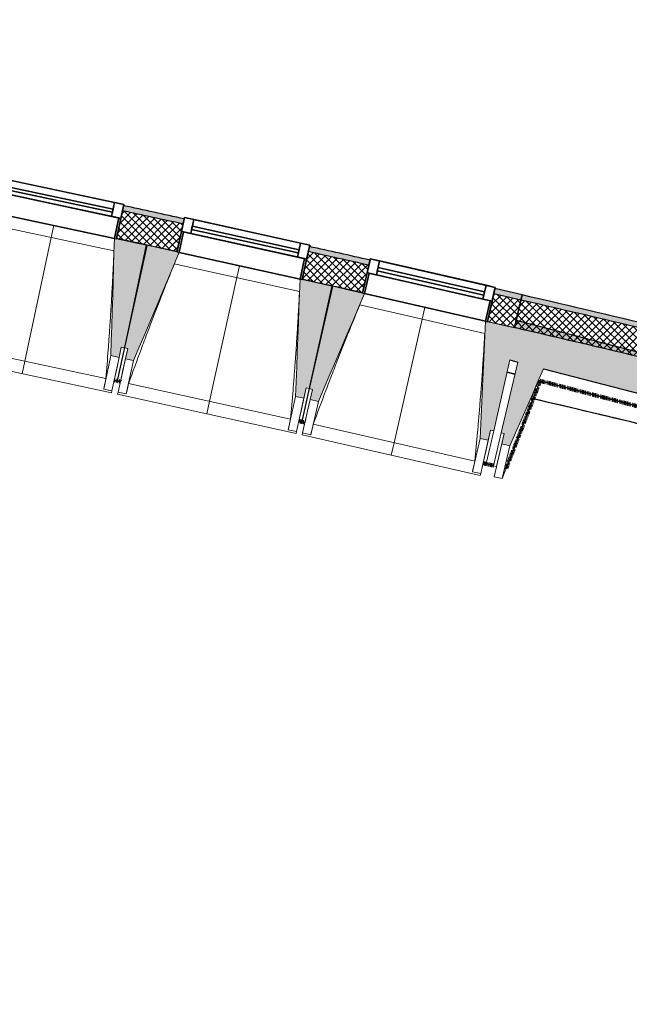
# Model space of a CAD drawing. Header units: centimetres. Extents: x -2631 to 3067, y -3659 to 381.
# Tile 55 of 149: x 468 to 758, y -3568 to -3100. Entities that reach past the tile are written whole.
import ezdxf

# ---------------------------------------------------------------- set-up
doc = ezdxf.new("R2010")
doc.units = ezdxf.units.CM
doc.linetypes.add('Tiret_2_', pattern=[0.25, 0.125, -0.125])
for name, color, linetype, lineweight in [('0-1', 7, 'Continuous', 5), ('ANNOTATIONS-1', 7, 'Continuous', 25), ('HACHURE_C-3', 7, 'Continuous', 18), ('MENUISERIES', 7, 'Continuous', 18), ('MENUISERIES-1', 7, 'Continuous', 25), ('MUR', 7, 'Continuous', 25), ('MUR_C', 7, 'Continuous', 25), ('OSSATURE', 7, 'Continuous', 18), ('OSSATURE_C', 7, 'Continuous', 18), ('SOL', 7, 'Continuous', 25), ('Z', 7, 'Continuous', 18)]:
    doc.layers.add(name, color=color, linetype=linetype, lineweight=lineweight)
doc.layers.add('A-ANNO-NPLT', color=7, linetype='Continuous', lineweight=25, plot=False)
for name, color, linetype, lineweight, true_color in [('A-GLAZ-GLAS', 7, 'Continuous', 25, 0x5c63b1), ('ANNOTATIONS-3', 4, 'Tiret_2_', 100, 0x00ffff), ('HACHURE_C-2', 7, 'Continuous', 5, 0xdadada), ('HACHURE_C-4', 7, 'Continuous', 25, 0x787878), ('MENUISERIES-2', 7, 'Continuous', 25, 0x5c63b1), ('OSSATURE-1', 7, 'Continuous', 5, 0x787878), ('OSSATURE-2', 5, 'Continuous', 25, 0x0000ff)]:
    doc.layers.add(name, color=color, linetype=linetype, lineweight=lineweight, true_color=true_color)
pattern_1 = [(45, (0, 0), (-1.767767, 1.767767), []), (135, (0, 0), (-1.767767, -1.767767), [])]

# ---------------------------------------------------------------- blocks, each defined once
blk = doc.blocks.new('XXX_VIDE FENETRE - 590-389517-2021_015_1114_DCE_1_50_Sols')
at = {"layer": 'A-ANNO-NPLT'}
for p, q in [((-30.51, 0), (-30.51, -10)), ((-29.51, 0), (-30.51, 0)), ((-29.51, -10), (-29.51, 0)), ((30.51, 0), (29.51, 0)), ((29.51, 0), (29.51, -10)), ((30.51, -10), (30.51, 0)), ((-30.51, -10), (-29.51, -10)), ((-26.01, -10), (-30.51, -10)), ((-30.51, -10), (-30.51, -16.75)), ((-26.01, -16.75), (-26.01, -10)), ((26.01, -10), (26.01, -16.75)), ((30.51, -10), (26.01, -10)), ((29.51, -10), (30.51, -10)), ((30.51, -16.75), (30.51, -10)), ((-30.51, -16.75), (-26.01, -16.75)), ((26.01, -16.75), (30.51, -16.75))]:
    blk.add_line(p, q, dxfattribs=at)
at = {"layer": 'A-GLAZ-GLAS'}
for p, q in [((26.01, -12), (-26.01, -12)), ((-26.01, -12), (-26.01, -13.5)), ((-26.01, -13.5), (26.01, -13.5)), ((26.01, -13.5), (26.01, -12))]:
    blk.add_line(p, q, dxfattribs=at)
at = {"layer": 'MENUISERIES-1'}
for p, q in [((-29.51, 0), (29.51, 0)), ((29.51, 0), (-29.51, 0)), ((-30.51, -10), (-30.51, -0.07)), ((-29.51, -0.07), (-29.51, -10)), ((29.51, -10), (29.51, -0.07)), ((30.51, -0.07), (30.51, -10)), ((30.51, -10), (-30.51, -10)), ((-30.51, -16.75), (-30.51, -10)), ((-30.51, -10), (30.51, -10)), ((-29.51, -10), (29.51, -10)), ((-26.01, -10), (-26.01, -16.75)), ((26.01, -10), (-26.01, -10)), ((26.01, -16.75), (26.01, -10)), ((30.51, -10), (30.51, -16.75)), ((30.51, -16.75), (-30.51, -16.75)), ((-26.01, -16.75), (26.01, -16.75))]:
    blk.add_line(p, q, dxfattribs=at)
at = {"layer": 'MENUISERIES-2'}
for p, q in [((-26.01, -13.5), (-26.01, -12)), ((-26.01, -12), (26.01, -12)), ((26.01, -13.5), (-26.01, -13.5)), ((26.01, -12), (26.01, -13.5))]:
    blk.add_line(p, q, dxfattribs=at)
blk = doc.blocks.new('B02_ARC_rvt-1-2021_015_1114_DCE_1_50_Sols')
at = {"layer": 'HACHURE_C-2'}
h = blk.add_hatch(color=256, dxfattribs=at)
h.paths.add_polyline_path([(706.74, -3233), (707.31, -3230.56), (694.42, -3227.58), (693.86, -3230.02), (700.86, -3231.63)])
h.paths.add_polyline_path([(634.37, -3216.43), (634.93, -3213.99), (606.08, -3207.51), (605.54, -3209.95), (633.56, -3216.25)])
h.paths.add_polyline_path([(545.95, -3196.79), (546.49, -3194.35), (517.59, -3188.08), (517.07, -3190.52), (545.17, -3196.62)])
h.paths.add_polyline_path([(457.39, -3177.79), (457.92, -3175.35), (428.97, -3169.28), (428.47, -3171.73), (456.63, -3177.63)])
h.paths.add_polyline_path([(368.7, -3159.43), (369.2, -3156.98), (357.61, -3154.63), (357.13, -3157.09), (367.83, -3159.26)])
h.paths.add_polyline_path([(347.13, -3155.07), (347.61, -3152.62), (340.22, -3151.13), (339.73, -3153.58), (347, -3155.04)])
h.paths.add_polyline_path([(279.88, -3141.71), (280.36, -3139.26), (251.22, -3133.59), (250.77, -3136.05), (279.16, -3141.57)])
h.paths.add_polyline_path([(190.83, -3124.61), (191.28, -3122.15), (162.33, -3116.73), (161.88, -3119.19), (190.13, -3124.48)])
h.paths.add_polyline_path([(101.86, -3108.18), (102.31, -3105.73), (73.21, -3100.5), (72.77, -3102.96), (101.78, -3108.17)])
h.paths.add_polyline_path([(12.68, -3092.38), (13.11, -3089.92), (2.22, -3088.04), (1.8, -3090.5), (12.04, -3092.27)])
h.paths.add_polyline_path([(-5.1, -3089.31), (-4.68, -3086.85), (-16.03, -3084.9), (-16.45, -3087.37), (-5.29, -3089.28)])
h.paths.add_polyline_path([(-76.62, -3077.22), (-76.2, -3074.76), (-105.38, -3069.95), (-105.78, -3072.42), (-77.23, -3077.12)])
h.paths.add_polyline_path([(-166.02, -3062.71), (-165.62, -3060.24), (-194.84, -3055.64), (-195.22, -3058.11), (-166.61, -3062.61)])
h.paths.add_polyline_path([(-255.53, -3048.83), (-255.15, -3046.36), (-284.39, -3041.97), (-284.75, -3044.44), (-256.09, -3048.75)])
h.paths.add_polyline_path([(-345.13, -3035.6), (-344.77, -3033.13), (-374.04, -3028.95), (-374.39, -3031.43), (-345.66, -3035.53)])
h.paths.add_polyline_path([(-434.83, -3023.02), (-434.48, -3020.54), (-445.43, -3019.05), (-445.76, -3021.53), (-435.33, -3022.95)])
h.paths.add_polyline_path([(-452.7, -3020.59), (-452.37, -3018.11), (-463.79, -3016.57), (-464.11, -3019.05), (-452.99, -3020.55)])
h.paths.add_polyline_path([(-524.61, -3011.08), (-524.28, -3008.6), (-553.61, -3004.84), (-553.92, -3007.32), (-525.09, -3011.02)])
h.paths.add_polyline_path([(-614.48, -2999.79), (-614.17, -2997.31), (-643.53, -2993.76), (-643.82, -2996.24), (-614.93, -2999.73)])
h.paths.add_polyline_path([(-704.42, -2989.14), (-704.13, -2986.66), (-733.51, -2983.32), (-733.79, -2985.81), (-704.85, -2989.09)])
h.paths.add_polyline_path([(-794.44, -2979.14), (-794.17, -2976.66), (-823.58, -2973.54), (-823.83, -2976.02), (-794.84, -2979.1)])
h.paths.add_polyline_path([(-884.53, -2969.79), (-884.28, -2967.31), (-895.27, -2966.21), (-895.52, -2968.7), (-884.91, -2969.76)])
h.paths.add_polyline_path([(-902.48, -2968.01), (-902.24, -2965.52), (-913.7, -2964.39), (-913.94, -2966.88), (-902.86, -2967.97)])
h.paths.add_polyline_path([(-974.69, -2961.09), (-974.45, -2958.6), (-1003.9, -2955.9), (-1004.12, -2958.39), (-975.03, -2961.06)])
h.paths.add_polyline_path([(-1064.9, -2953.04), (-1064.68, -2950.55), (-1094.15, -2948.06), (-1094.35, -2950.55), (-1065.22, -2953.01)])
h.paths.add_polyline_path([(-1155.17, -2945.63), (-1155.01, -2943.14), (-1184.45, -2940.87), (-1184.64, -2943.36), (-1155.47, -2945.61)])
h.paths.add_polyline_path([(-1245.49, -2938.88), (-1245.31, -2936.39), (-1274.81, -2934.32), (-1274.97, -2936.82), (-1245.76, -2938.86)])
h.paths.add_polyline_path([(-1335.86, -2932.78), (-1335.69, -2930.28), (-1337.89, -2930.14), (-1338.05, -2932.64), (-1336.1, -2932.76)])
h = blk.add_hatch(color=256, dxfattribs=at)
h.paths.add_polyline_path([(1836.41, -3551.3), (1837.2, -3548.93), (1831.23, -3546.94), (1830.44, -3549.32), (1836.02, -3551.17)])
h.paths.add_polyline_path([(1772.49, -3530.22), (1773.27, -3527.84), (1745.15, -3518.69), (1744.39, -3521.07), (1772.09, -3530.09)])
h.paths.add_polyline_path([(1686.3, -3502.39), (1687.06, -3500.01), (1658.88, -3491.05), (1658.13, -3493.44), (1685.23, -3502.05)])
h.paths.add_polyline_path([(1599.91, -3475.18), (1600.66, -3472.79), (1572.41, -3464.04), (1571.68, -3466.43), (1599.52, -3475.05)])
h.paths.add_polyline_path([(1513.33, -3448.59), (1514.06, -3446.2), (1485.75, -3437.65), (1485.04, -3440.05), (1512.3, -3448.28)])
h.paths.add_polyline_path([(1426.56, -3422.62), (1427.27, -3420.23), (1398.9, -3411.89), (1398.2, -3414.29), (1425.55, -3422.33)])
h.paths.add_polyline_path([(1339.6, -3397.28), (1340.3, -3394.88), (1311.76, -3386.71), (1311.1, -3389.13), (1338.61, -3397)])
h.paths.add_polyline_path([(1252.37, -3372.54), (1253.03, -3370.13), (1224.66, -3362.23), (1223.99, -3364.64), (1251.37, -3372.26)])
h.paths.add_polyline_path([(1165.15, -3348.48), (1165.81, -3346.07), (1125.8, -3335.26), (1087.05, -3324.93), (1086.42, -3327.34), (1135.26, -3340.41), (1164.2, -3348.23)])
h.paths.add_polyline_path([(1025.48, -3311.36), (1026.12, -3308.94), (1004.82, -3303.43), (1004.19, -3305.84), (1024.3, -3311.05)])
h.paths.add_polyline_path([(943.14, -3290.27), (943.76, -3287.85), (921.08, -3282.14), (920.45, -3284.56), (942.06, -3289.99)])
h.paths.add_polyline_path([(859.29, -3269.4), (859.92, -3266.98), (838.4, -3261.72), (837.77, -3264.14), (858.47, -3269.2)])
h.paths.add_polyline_path([(776.51, -3249.4), (777.14, -3246.98), (733.07, -3236.58), (707.31, -3230.56), (706.74, -3233), (742.24, -3241.29), (776.08, -3249.3)])
at = {"layer": 'HACHURE_C-3'}
h = blk.add_hatch(dxfattribs=at)
h.set_pattern_fill('FP_1', color=256, style=0, pattern_type=2)
h.set_pattern_definition(pattern_1)
h.paths.add_polyline_path([(703.69, -3246.15), (706.74, -3233), (693.86, -3230.02), (690.85, -3243.18), (700.3, -3245.36)])
h.paths.add_polyline_path([(631.37, -3229.59), (634.37, -3216.43), (605.54, -3209.95), (602.63, -3223.13), (631.33, -3229.58)])
h.paths.add_polyline_path([(543.04, -3209.98), (545.95, -3196.79), (517.07, -3190.52), (514.25, -3203.73), (543.01, -3209.97)])
h.paths.add_polyline_path([(454.58, -3191), (457.39, -3177.79), (428.47, -3171.73), (425.75, -3184.96), (454.54, -3190.99)])
h.paths.add_polyline_path([(365.98, -3172.66), (368.7, -3159.43), (357.13, -3157.09), (354.51, -3170.33), (362.91, -3172.03)])
h.paths.add_polyline_path([(344.51, -3168.31), (347.13, -3155.07), (339.73, -3153.58), (337.11, -3166.82), (343.43, -3168.09)])
h.paths.add_polyline_path([(277.25, -3154.95), (279.88, -3141.71), (250.77, -3136.05), (248.34, -3149.33), (277.22, -3154.95)])
h.paths.add_polyline_path([(188.4, -3137.89), (190.83, -3124.61), (161.88, -3119.19), (159.44, -3132.47), (188.33, -3137.87)])
h.paths.add_polyline_path([(99.42, -3121.46), (101.86, -3108.18), (72.77, -3102.96), (70.43, -3116.25), (99.39, -3121.46)])
h.paths.add_polyline_path([(10.34, -3105.68), (12.68, -3092.38), (-16.45, -3087.37), (-18.69, -3100.68), (10.3, -3105.67)])
h.paths.add_polyline_path([(-78.87, -3090.53), (-76.62, -3077.22), (-105.78, -3072.42), (-107.93, -3085.74), (-78.9, -3090.53)])
h.paths.add_polyline_path([(-168.17, -3076.03), (-166.02, -3062.71), (-195.22, -3058.11), (-197.27, -3071.45), (-168.2, -3076.03)])
h.paths.add_polyline_path([(-257.58, -3062.18), (-255.53, -3048.83), (-284.75, -3044.44), (-286.71, -3057.8), (-257.61, -3062.17)])
h.paths.add_polyline_path([(-347.09, -3048.96), (-345.13, -3035.6), (-374.39, -3031.43), (-376.25, -3044.8), (-347.11, -3048.96)])
h.paths.add_polyline_path([(-436.69, -3036.39), (-434.83, -3023.02), (-464.11, -3019.05), (-465.88, -3032.44), (-436.69, -3036.39)])
h.paths.add_polyline_path([(-526.37, -3024.46), (-524.61, -3011.08), (-553.92, -3007.32), (-555.59, -3020.72), (-526.4, -3024.46)])
h.paths.add_polyline_path([(-616.15, -3013.18), (-614.48, -2999.79), (-643.82, -2996.24), (-645.39, -3009.65), (-616.17, -3013.18)])
h.paths.add_polyline_path([(-706, -3002.55), (-704.42, -2989.14), (-733.79, -2985.81), (-735.26, -2999.23), (-706.02, -3002.55)])
h.paths.add_polyline_path([(-795.92, -2992.56), (-794.44, -2979.14), (-823.83, -2976.02), (-825.2, -2989.45), (-795.94, -2992.56)])
h.paths.add_polyline_path([(-885.91, -2983.22), (-884.53, -2969.79), (-913.94, -2966.88), (-915.23, -2980.32), (-885.93, -2983.22)])
h.paths.add_polyline_path([(-975.97, -2974.53), (-974.69, -2961.09), (-1004.12, -2958.39), (-1005.3, -2971.84), (-975.98, -2974.53)])
h.paths.add_polyline_path([(-1066.09, -2966.49), (-1064.9, -2953.04), (-1094.35, -2950.55), (-1095.44, -2964.01), (-1066.1, -2966.49)])
h.paths.add_polyline_path([(-1156.26, -2959.09), (-1155.17, -2945.63), (-1184.64, -2943.36), (-1185.63, -2956.82), (-1156.27, -2959.09)])
h.paths.add_polyline_path([(-1246.49, -2952.34), (-1245.5, -2938.88), (-1274.97, -2936.82), (-1275.87, -2950.29), (-1246.5, -2952.34)])
h.paths.add_polyline_path([(-1336.76, -2946.25), (-1335.86, -2932.78), (-1340.54, -2932.48), (-1341.38, -2945.95), (-1336.77, -2946.25)])
h = blk.add_hatch(dxfattribs=at)
h.set_pattern_fill('FP_1', color=256, style=0, pattern_type=2)
h.set_pattern_definition(pattern_1)
h.paths.add_polyline_path([(1844.91, -3568.37), (1849.21, -3555.57), (1830.44, -3549.32), (1826.22, -3562.14), (1842.81, -3567.66)])
h.paths.add_polyline_path([(1768.27, -3543.04), (1772.49, -3530.22), (1744.39, -3521.07), (1740.26, -3533.92), (1758.44, -3539.83)])
h.paths.add_polyline_path([(1682.17, -3515.24), (1686.3, -3502.39), (1658.13, -3493.44), (1654.1, -3506.32), (1672.22, -3512.07)])
h.paths.add_polyline_path([(1595.87, -3488.06), (1599.91, -3475.18), (1571.68, -3466.43), (1567.79, -3479.36), (1595.87, -3488.06)])
h.paths.add_polyline_path([(1509.38, -3461.5), (1513.33, -3448.59), (1485.04, -3440.05), (1481.18, -3452.99), (1509.37, -3461.5)])
h.paths.add_polyline_path([(1422.7, -3435.56), (1426.5, -3422.61), (1398.2, -3414.29), (1394.44, -3427.25), (1422.69, -3435.56)])
h.paths.add_polyline_path([(1335.84, -3410.25), (1339.6, -3397.28), (1311.1, -3389.13), (1307.52, -3402.14), (1335.82, -3410.25)])
h.paths.add_polyline_path([(1248.8, -3385.56), (1252.37, -3372.54), (1223.99, -3364.64), (1220.42, -3377.66), (1248.72, -3385.54)])
h.paths.add_polyline_path([(1161.58, -3361.5), (1165.15, -3348.48), (1122.31, -3336.92), (1086.42, -3327.34), (1083.01, -3340.41), (1125.8, -3351.83), (1161.56, -3361.5)])
h.paths.add_polyline_path([(1022.07, -3324.42), (1025.48, -3311.36), (1004.19, -3305.84), (1000.77, -3318.91), (1021.77, -3324.34)])
h.paths.add_polyline_path([(939.73, -3303.33), (943.14, -3290.27), (920.45, -3284.56), (917.03, -3297.62), (939.53, -3303.28)])
h.paths.add_polyline_path([(855.88, -3282.46), (859.29, -3269.4), (837.77, -3264.14), (834.36, -3277.21), (848.53, -3280.67)])
h.paths.add_polyline_path([(773.1, -3262.46), (776.51, -3249.4), (722.08, -3236.58), (706.74, -3233), (703.69, -3246.15), (741.64, -3255.02)])
at = {"layer": 'MUR'}
for p, q in [((514.25, -3203.73), (517.59, -3188.08)), ((546.49, -3194.35), (543.04, -3209.98)), ((602.63, -3223.13), (606.08, -3207.51)), ((634.93, -3213.99), (631.37, -3229.59)), ((690.85, -3243.18), (694.42, -3227.58))]:
    blk.add_line(p, q, dxfattribs=at)
at = {"layer": 'MUR_C'}
for p, q in [((517.59, -3188.08), (514.25, -3203.73)), ((543.04, -3209.98), (546.49, -3194.35)), ((606.08, -3207.51), (602.63, -3223.13)), ((631.37, -3229.59), (634.93, -3213.99)), ((694.42, -3227.58), (690.85, -3243.18)), ((706.74, -3233), (693.86, -3230.02)), ((707.31, -3230.56), (694.42, -3227.58)), ((703.69, -3246.15), (707.31, -3230.56)), ((707.31, -3230.56), (703.69, -3246.15)), ((690.85, -3243.18), (703.69, -3246.15))]:
    blk.add_line(p, q, dxfattribs=at)
for radius, start, end in [(12592.48, 77.685525, 77.820076), (12589.98, 77.685553, 77.820049), (12576.48, 77.685704, 77.819902), (12589.98, 77.27336, 77.407856), (12592.48, 77.273332, 77.407883), (12576.48, 77.273511, 77.407709), (12589.98, 76.609328, 76.935498), (12592.48, 76.609079, 76.935498), (12576.48, 76.610677, 76.935498)]:
    blk.add_arc((-2139.2, -15497.1), radius, start, end, dxfattribs=at)
at = {"layer": 'SOL'}
for p, q in [((525.24, -3206.1), (514.25, -3203.73)), ((514.25, -3203.73), (525.24, -3206.1)), ((528.9, -3206.9), (528.4, -3206.79)), ((528.4, -3206.79), (528.9, -3206.9)), ((617.25, -3226.41), (616.75, -3226.3)), ((616.75, -3226.3), (617.25, -3226.41)), ((631.37, -3229.59), (623.05, -3227.71)), ((623.05, -3227.71), (631.37, -3229.59))]:
    blk.add_line(p, q, dxfattribs=at)
at = {"layer": 'MENUISERIES'}
for p, rotation in [((484.38, -3197.52), 167.956509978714), ((572.8, -3216.7), 167.544875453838), ((661.08, -3236.53), 167.1332409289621)]:
    blk.add_blockref('XXX_VIDE FENETRE - 590-389517-2021_015_1114_DCE_1_50_Sols', p, dxfattribs=dict(at, rotation=rotation))
blk = doc.blocks.new('20_MUR PREFA_01 - MODULE_01 B-3165811-2021_015_1114_DCE_1_50_Sols')
at = {"layer": 'Z'}
for p, q in [((0, 72.21), (0, 66.14)), ((0, 66.14), (0, 5.85)), ((0, 0.07), (0, 5.85))]:
    blk.add_line(p, q, dxfattribs=at)
blk = doc.blocks.new('B02_DC_STR_rvt-1-2021_015_1114_DCE_1_50_Sols')
at = {"layer": 'HACHURE_C-4'}
h = blk.add_hatch(color=256, dxfattribs=at)
h.paths.add_polyline_path([(1142.37, -3376.74), (1147.4, -3358.42), (1146.95, -3358.3), (1142.05, -3376.66)])
h.paths.add_polyline_path([(1130.53, -3373.64), (1132.1, -3354.42), (1081.75, -3341.26), (1076.95, -3359.64), (1114.88, -3369.56)])
h.paths.add_polyline_path([(1017.93, -3344.22), (1022.73, -3325.84), (999.51, -3319.77), (994.71, -3338.15), (1003.01, -3340.32)])
h.paths.add_polyline_path([(935.69, -3322.72), (940.5, -3304.34), (915.92, -3297.92), (911.12, -3316.3), (919.42, -3318.47)])
h.paths.add_polyline_path([(852.1, -3300.88), (856.9, -3282.5), (833.44, -3276.36), (828.64, -3294.75), (837.04, -3296.94)])
h.paths.add_polyline_path([(769.81, -3279.37), (774.62, -3260.99), (704.59, -3242.69), (703.68, -3246.19), (704.96, -3246.48), (701.53, -3261.53), (705.32, -3262.52), (708.9, -3247.39), (723.98, -3250.96), (717.55, -3265.71), (746.45, -3273.27)])
at = {"layer": 'OSSATURE-1'}
for points in [[(515.46, -3260.33), (516.5, -3255.44), (517.97, -3255.75), (528.41, -3206.84), (514.23, -3203.82), (514.22, -3203.89), (513.24, -3203.68), (511.55, -3259.49), (512.19, -3259.63)], [(522.38, -3261.84), (543.98, -3210.34), (543.01, -3210.12), (543.01, -3210.05), (528.87, -3206.93), (518.09, -3255.77), (519.55, -3256.09), (518.47, -3260.97), (519.55, -3261.21)], [(603.43, -3279.74), (604.5, -3274.85), (605.97, -3275.18), (616.76, -3226.34), (602.61, -3223.22), (602.59, -3223.28), (601.62, -3223.07), (599.52, -3278.87), (600.31, -3279.05)], [(610.33, -3281.29), (632.31, -3229.95), (631.33, -3229.73), (631.33, -3229.66), (617.22, -3226.44), (606.09, -3275.19), (607.55, -3275.53), (606.43, -3280.4), (607.55, -3280.66)], [(691.25, -3299.78), (692.36, -3294.9), (693.83, -3295.23), (704.96, -3246.48), (690.84, -3243.25), (690.82, -3243.32), (689.85, -3243.15), (687.35, -3298.88), (688.29, -3299.1)], [(701.56, -3302.4), (723.98, -3250.96), (708.9, -3247.39), (697.35, -3296.27), (698.81, -3296.61), (697.66, -3301.48), (698.81, -3301.75)]]:
    blk.add_hatch(color=256, dxfattribs=at).paths.add_polyline_path(points)
at = {"layer": 'ANNOTATIONS-1'}
blk.add_line((528.87, -3206.94), (528.41, -3206.84), dxfattribs=at)
at = {"layer": 'ANNOTATIONS-3'}
for p, q in [((516.06, -3271.9), (513.13, -3271.26)), ((699.74, -3313.23), (715.98, -3271.5)), ((715.98, -3271.5), (1129.01, -3379.45)), ((603.94, -3291.31), (601.02, -3290.65)), ((693.68, -3311.82), (688.76, -3310.67))]:
    blk.add_line(p, q, dxfattribs=at)
at = {"layer": 'MUR'}
for p, q in [((703.94, -3268.36), (700.19, -3267.38)), ((700.19, -3267.38), (703.94, -3268.36)), ((1129.76, -3379.65), (715.33, -3271.33)), ((715.98, -3271.5), (1129.01, -3379.45))]:
    blk.add_line(p, q, dxfattribs=at)
for start, end in [(74.826426, 76.782363), (76.518481, 76.782367)]:
    blk.add_arc((-2159.24, -15507.49), 12560.16, start, end, dxfattribs=at)
blk.add_open_spline([(717.55, -3265.71), (717.58, -3265.72), (717.63, -3265.73), (717.68, -3265.75), (717.7, -3265.75)], degree=3, dxfattribs=at)
at = {"layer": 'MUR_C'}
for p, q in [((704.59, -3242.69), (703.68, -3246.19)), ((774.62, -3260.99), (704.59, -3242.69)), ((701.53, -3261.53), (705.32, -3262.52)), ((717.55, -3265.71), (769.81, -3279.37))]:
    blk.add_line(p, q, dxfattribs=at)
at = {"layer": 'OSSATURE'}
for p, q in [((455.52, -3191.36), (513.24, -3203.68)), ((513.03, -3209.54), (453.32, -3196.8)), ((543.98, -3210.34), (601.62, -3223.07)), ((601.36, -3228.93), (541.75, -3215.77)), ((632.31, -3229.95), (689.85, -3243.1)), ((689.55, -3248.96), (630.03, -3235.36)), ((431.99, -3253.9), (509.2, -3270.38)), ((516.5, -3255.44), (514.32, -3265.69)), ((517.97, -3255.75), (514.62, -3271.48)), ((514.62, -3271.47), (518.09, -3255.77)), ((517.29, -3266.33), (519.55, -3256.09)), ((426.79, -3258.99), (511.87, -3277.14)), ((511.55, -3259.49), (508.15, -3275.42)), ((515.46, -3260.33), (512.06, -3276.26)), ((514.96, -3276.88), (518.47, -3260.97)), ((518.87, -3277.74), (522.38, -3261.84)), ((514.32, -3265.69), (513.15, -3271.16)), ((516.08, -3271.79), (517.29, -3266.33)), ((513.13, -3271.27), (513.11, -3271.37)), ((513.11, -3271.37), (514.57, -3271.68)), ((514.57, -3271.67), (514.59, -3271.59)), ((514.59, -3271.59), (514.57, -3271.68)), ((514.57, -3271.67), (516.04, -3272)), ((516.04, -3272), (516.06, -3271.9)), ((715.98, -3271.5), (697.86, -3318.05)), ((508.15, -3275.42), (508.15, -3275.4)), ((512.06, -3276.26), (508.15, -3275.42)), ((512.07, -3276.23), (511.87, -3277.14)), ((514.77, -3277.76), (514.97, -3276.85)), ((518.87, -3277.74), (514.96, -3276.88)), ((520, -3272.71), (597.1, -3289.74)), ((604.5, -3274.85), (602.24, -3285.09)), ((605.97, -3275.18), (602.5, -3290.88)), ((602.51, -3290.87), (606.09, -3275.19)), ((605.21, -3285.75), (607.55, -3275.53)), ((514.77, -3277.76), (599.72, -3296.53)), ((518.88, -3277.72), (518.87, -3277.74)), ((599.52, -3278.87), (596.01, -3294.78)), ((603.43, -3279.74), (599.91, -3295.64)), ((602.81, -3296.28), (606.43, -3280.4)), ((606.71, -3297.17), (610.33, -3281.29)), ((602.24, -3285.09), (601.04, -3290.55)), ((603.97, -3291.2), (605.21, -3285.75)), ((601.01, -3290.65), (600.99, -3290.76)), ((600.99, -3290.76), (602.46, -3291.08)), ((602.46, -3291.07), (602.48, -3290.99)), ((602.48, -3290.99), (602.46, -3291.08)), ((602.46, -3291.07), (603.92, -3291.41)), ((603.92, -3291.41), (603.94, -3291.32)), ((596.01, -3294.78), (596.01, -3294.75)), ((599.91, -3295.64), (596.01, -3294.78)), ((599.92, -3295.62), (599.72, -3296.53)), ((607.88, -3292.15), (684.85, -3309.73)), ((692.36, -3294.9), (690.03, -3305.12)), ((693.83, -3295.23), (690.25, -3310.91)), ((602.61, -3297.16), (602.81, -3296.26)), ((602.61, -3297.16), (687.42, -3316.54)), ((606.71, -3297.17), (602.81, -3296.28)), ((606.72, -3297.15), (606.71, -3297.17)), ((687.35, -3298.88), (683.72, -3314.76)), ((691.25, -3299.78), (687.62, -3315.65)), ((693.66, -3311.92), (697.35, -3296.27)), ((695.12, -3312.26), (698.81, -3296.61)), ((690.03, -3305.12), (688.78, -3310.57)), ((693.97, -3317.13), (697.66, -3301.48)), ((697.86, -3318.05), (701.56, -3302.4)), ((683.72, -3314.76), (683.73, -3314.74)), ((687.62, -3315.65), (683.72, -3314.76)), ((688.76, -3310.68), (688.74, -3310.78)), ((688.74, -3310.78), (690.2, -3311.11)), ((690.22, -3311.02), (690.2, -3311.11)), ((695.12, -3312.26), (693.66, -3311.92)), ((687.63, -3315.63), (687.42, -3316.54)), ((697.86, -3318.05), (693.97, -3317.13))]:
    blk.add_line(p, q, dxfattribs=at)
at = {"layer": 'OSSATURE', "flags": 128}
for points in [[(508.15, -3275.4), (508.36, -3274.39), (508.57, -3273.39), (508.78, -3272.39), (508.99, -3271.38), (509.2, -3270.38)], [(520, -3272.71), (519.78, -3273.71), (519.55, -3274.71), (519.33, -3275.71), (519.1, -3276.72), (518.88, -3277.72)], [(596.01, -3294.75), (596.23, -3293.75), (596.44, -3292.75), (596.66, -3291.74), (596.88, -3290.74), (597.1, -3289.74)], [(607.88, -3292.15), (607.65, -3293.15), (607.41, -3294.15), (607.18, -3295.15), (606.95, -3296.15), (606.72, -3297.15)], [(683.73, -3314.74), (683.95, -3313.74), (684.18, -3312.74), (684.4, -3311.73), (684.62, -3310.73), (684.85, -3309.73)]]:
    blk.add_lwpolyline(points, dxfattribs=at)
at = {"layer": 'OSSATURE'}
for points, knots in [([(509.2, -3270.38), (509.58, -3265.79), (510.11, -3258.92), (510.77, -3249.76), (511.27, -3242.3), (511.78, -3234.27), (512.26, -3225.65), (512.68, -3217.4), (512.92, -3212.03), (513.02, -3209.54)], [0, 0, 0, 0, 0.2222222, 0.3333333, 0.4444444, 0.5833333, 0.7222222, 0.8611111, 0.9816328, 0.9816328, 0.9816328, 0.9816328]), ([(541.76, -3215.77), (540.17, -3219.68), (537.74, -3225.74), (534.51, -3233.96), (531.81, -3240.93), (528.94, -3248.45), (524.91, -3259.22), (521.95, -3267.3), (520, -3272.71)], [0.0183454, 0.0183454, 0.0183454, 0.0183454, 0.2222222, 0.3333333, 0.4444444, 0.5833333, 0.7222222, 1, 1, 1, 1]), ([(597.1, -3289.74), (597.5, -3285.16), (598.09, -3278.29), (598.81, -3269.13), (599.37, -3261.67), (599.93, -3253.65), (600.48, -3245.04), (600.95, -3236.79), (601.23, -3231.42), (601.35, -3228.93)], [0, 0, 0, 0, 0.2222222, 0.3333333, 0.4444444, 0.5833333, 0.7222222, 0.8611111, 0.9816328, 0.9816328, 0.9816328, 0.9816328]), ([(630.04, -3235.36), (628.42, -3239.27), (625.95, -3245.31), (622.66, -3253.5), (619.92, -3260.45), (616.99, -3267.96), (612.88, -3278.69), (609.87, -3286.76), (607.88, -3292.15)], [0.0183454, 0.0183454, 0.0183454, 0.0183454, 0.2222222, 0.3333333, 0.4444444, 0.5833333, 0.7222222, 1, 1, 1, 1]), ([(684.85, -3309.73), (685.29, -3305.16), (685.92, -3298.29), (686.71, -3289.14), (687.32, -3281.68), (687.94, -3273.66), (688.55, -3265.05), (689.09, -3256.81), (689.4, -3251.45), (689.54, -3248.95)], [0, 0, 0, 0, 0.2222222, 0.3333333, 0.4444444, 0.5833333, 0.7222222, 0.8611111, 0.9816328, 0.9816328, 0.9816328, 0.9816328])]:
    blk.add_open_spline(points, degree=3, knots=knots, dxfattribs=at)
at = {"layer": 'OSSATURE_C'}
for p, q in [((528.41, -3206.84), (514.23, -3203.82)), ((517.97, -3255.75), (528.41, -3206.84)), ((528.87, -3206.93), (518.09, -3255.77)), ((543.02, -3210.06), (528.87, -3206.93)), ((616.76, -3226.34), (602.6, -3223.22)), ((605.97, -3275.18), (616.76, -3226.34)), ((617.22, -3226.44), (606.09, -3275.19)), ((631.35, -3229.66), (617.22, -3226.44)), ((703.68, -3246.19), (690.83, -3243.25)), ((515.46, -3260.33), (516.5, -3255.44)), ((516.5, -3255.44), (517.97, -3255.75)), ((518.09, -3255.77), (519.55, -3256.09)), ((519.55, -3256.09), (518.47, -3260.97)), ((511.55, -3259.49), (515.46, -3260.33)), ((518.47, -3260.97), (522.38, -3261.84)), ((693.83, -3295.23), (701.53, -3261.53)), ((705.32, -3262.52), (697.35, -3296.27)), ((603.43, -3279.74), (604.5, -3274.85)), ((604.5, -3274.85), (605.97, -3275.18)), ((606.09, -3275.19), (607.55, -3275.53)), ((607.55, -3275.53), (606.43, -3280.4)), ((599.52, -3278.87), (603.43, -3279.74)), ((606.43, -3280.4), (610.33, -3281.29)), ((691.25, -3299.78), (692.36, -3294.9)), ((692.36, -3294.9), (693.83, -3295.23)), ((687.35, -3298.88), (691.25, -3299.78)), ((697.35, -3296.27), (698.81, -3296.61)), ((698.81, -3296.61), (697.66, -3301.48)), ((697.66, -3301.48), (701.56, -3302.4))]:
    blk.add_line(p, q, dxfattribs=at)
at = {"layer": 'OSSATURE_C', "flags": 128}
for points in [[(513.25, -3203.61), (513.03, -3210.59), (512.82, -3217.58), (512.61, -3224.57), (512.4, -3231.55), (512.19, -3238.54), (511.97, -3245.52), (511.76, -3252.51), (511.55, -3259.49)], [(522.38, -3261.84), (525.08, -3255.39), (527.79, -3248.95), (530.49, -3242.5), (533.19, -3236.06), (535.9, -3229.61), (538.6, -3223.17), (541.31, -3216.72), (544.01, -3210.28)], [(601.62, -3223), (601.36, -3229.98), (601.1, -3236.97), (600.83, -3243.95), (600.57, -3250.94), (600.31, -3257.92), (600.05, -3264.91), (599.78, -3271.89), (599.52, -3278.87)], [(610.33, -3281.29), (613.08, -3274.87), (615.83, -3268.44), (618.58, -3262.02), (621.33, -3255.59), (624.08, -3249.17), (626.83, -3242.74), (629.58, -3236.31), (632.33, -3229.89)], [(689.85, -3243.03), (689.54, -3250.01), (689.23, -3256.99), (688.91, -3263.97), (688.6, -3270.96), (688.29, -3277.94), (687.98, -3284.92), (687.66, -3291.9), (687.35, -3298.88)], [(701.56, -3302.4), (704.22, -3296.29), (706.89, -3290.17), (709.55, -3284.06), (712.22, -3277.94), (714.88, -3271.83), (717.55, -3265.71)]]:
    blk.add_lwpolyline(points, dxfattribs=at)
at = {"layer": 'SOL'}
for p, q in [((514.62, -3271.47), (528.87, -3206.97)), ((616.75, -3226.38), (602.5, -3290.88)), ((516.06, -3271.9), (513.13, -3271.26)), ((513.13, -3271.26), (516.06, -3271.9)), ((516.08, -3271.79), (514.62, -3271.47)), ((516.06, -3271.9), (516.08, -3271.79)), ((712.65, -3280.06), (699.74, -3313.23)), ((699.74, -3313.23), (712.65, -3280.06)), ((601.04, -3290.55), (601.01, -3290.65)), ((601.01, -3290.65), (603.94, -3291.31)), ((602.5, -3290.88), (601.04, -3290.55)), ((603.94, -3291.31), (602.48, -3290.98)), ((688.76, -3310.67), (693.68, -3311.82)), ((693.68, -3311.82), (690.22, -3311.01))]:
    blk.add_line(p, q, dxfattribs=at)
at = {"layer": 'OSSATURE-2'}
for p, rotation in [((484.4, -3197.45), 167.9565099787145), ((572.81, -3216.64), 167.5448754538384), ((661.09, -3236.46), 167.1332409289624)]:
    blk.add_blockref('20_MUR PREFA_01 - MODULE_01 B-3165811-2021_015_1114_DCE_1_50_Sols', p, dxfattribs=dict(at, rotation=rotation))

msp = doc.modelspace()

# ---------------------------------------------------------------- block references
at = {"layer": '0-1'}
for name in ['B02_DC_STR_rvt-1-2021_015_1114_DCE_1_50_Sols', 'B02_ARC_rvt-1-2021_015_1114_DCE_1_50_Sols']:
    msp.add_blockref(name, (0, 0), dxfattribs=at)

doc.saveas('drawing.dxf')
